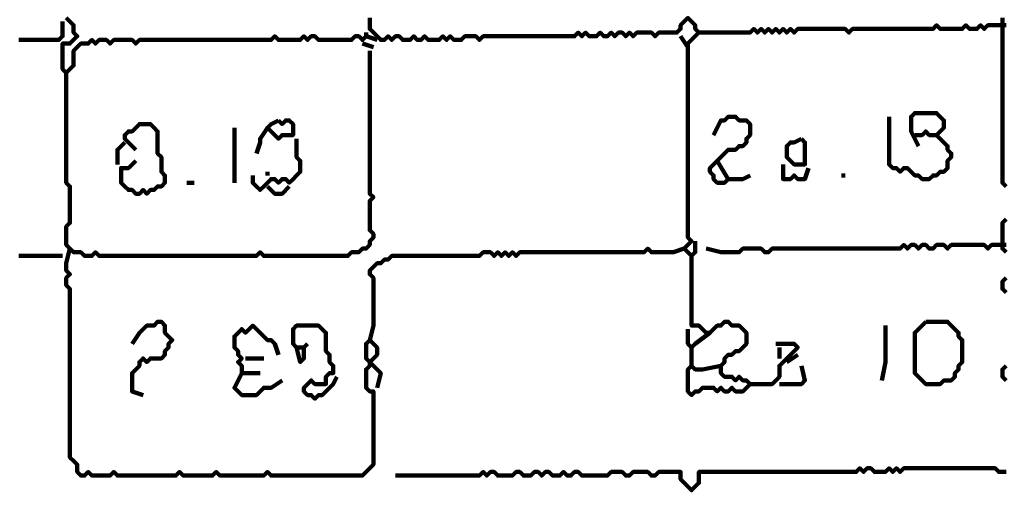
# Model space of a CAD drawing. Header units: metres. Extents: x 2413 to 4131, y 3282 to 4239.
# Tile 49 of 57: x 2942.65 to 2945.14, y 4229.53 to 4230.72. Entities that reach past the tile are written whole.
import ezdxf

# ---------------------------------------------------------------- set-up
doc = ezdxf.new("R2010")
doc.units = ezdxf.units.M
doc.layers.add('P', color=250, linetype='Continuous', lineweight=100)

msp = doc.modelspace()

# ---------------------------------------------------------------- linework, layer by layer
at = {"layer": 'P', "color": 0, "linetype": 'Continuous'}
for points in [[(2942.7588, 4230.7156), (2942.7588, 4230.6787), (2942.7496, 4230.6694), (2942.7404, 4230.6694), (2942.7311, 4230.6694), (2942.7219, 4230.6694), (2942.7127, 4230.6694), (2942.7035, 4230.6694), (2942.6942, 4230.6694), (2942.685, 4230.6694), (2942.6758, 4230.6694), (2942.6665, 4230.6694), (2942.6573, 4230.6694), (2942.6481, 4230.6694)], [(2942.7681, 4230.7248), (2942.7773, 4230.7156), (2942.7865, 4230.7064), (2942.7865, 4230.6971), (2942.7865, 4230.6879), (2942.7958, 4230.6787), (2942.7865, 4230.6694), (2942.7773, 4230.6602), (2942.7681, 4230.6602), (2942.7588, 4230.6602), (2942.7588, 4230.651), (2942.7588, 4230.6417), (2942.7588, 4230.6325), (2942.7588, 4230.6233), (2942.7588, 4230.6141), (2942.7588, 4230.6048), (2942.7588, 4230.5956), (2942.7681, 4230.5864), (2942.7773, 4230.5956), (2942.7865, 4230.6048), (2942.7865, 4230.6141), (2942.7865, 4230.6233), (2942.7865, 4230.6325), (2942.7865, 4230.6417), (2942.7958, 4230.651), (2942.805, 4230.6602), (2942.8142, 4230.6602), (2942.8235, 4230.6602), (2942.8327, 4230.6694), (2942.8419, 4230.6602), (2942.8511, 4230.6694), (2942.8604, 4230.6694), (2942.8696, 4230.6694), (2942.8788, 4230.6602), (2942.8881, 4230.6694), (2942.8973, 4230.6694), (2942.9065, 4230.6694), (2942.9158, 4230.6694), (2942.925, 4230.6694), (2942.9342, 4230.6694), (2942.9435, 4230.6602), (2942.9527, 4230.6694), (2942.9619, 4230.6694), (2942.9711, 4230.6694), (2942.9804, 4230.6694), (2942.9896, 4230.6694), (2942.9988, 4230.6694), (2943.0081, 4230.6694), (2943.0173, 4230.6694), (2943.0265, 4230.6694), (2943.0358, 4230.6694), (2943.045, 4230.6694), (2943.0542, 4230.6694), (2943.0635, 4230.6694), (2943.0727, 4230.6694), (2943.0819, 4230.6694), (2943.0911, 4230.6694), (2943.1004, 4230.6694), (2943.1096, 4230.6694), (2943.1188, 4230.6694), (2943.1281, 4230.6694), (2943.1373, 4230.6694), (2943.1465, 4230.6694), (2943.1558, 4230.6694), (2943.165, 4230.6694), (2943.1742, 4230.6694), (2943.1835, 4230.6694), (2943.1927, 4230.6694), (2943.2019, 4230.6694), (2943.2111, 4230.6694), (2943.2204, 4230.6694), (2943.2296, 4230.6694), (2943.2388, 4230.6694), (2943.2481, 4230.6694), (2943.2573, 4230.6694), (2943.2665, 4230.6694), (2943.2758, 4230.6694), (2943.285, 4230.6694), (2943.2942, 4230.6787), (2943.3035, 4230.6694), (2943.3127, 4230.6694), (2943.3219, 4230.6694), (2943.3311, 4230.6694), (2943.3404, 4230.6694), (2943.3496, 4230.6694), (2943.3588, 4230.6694), (2943.3681, 4230.6787), (2943.3773, 4230.6694), (2943.3865, 4230.6787), (2943.3958, 4230.6787), (2943.405, 4230.6694), (2943.4142, 4230.6694), (2943.4235, 4230.6694), (2943.4327, 4230.6694), (2943.4419, 4230.6694), (2943.4511, 4230.6694), (2943.4604, 4230.6694), (2943.4696, 4230.6694), (2943.4788, 4230.6694), (2943.4881, 4230.6694), (2943.4973, 4230.6787), (2943.5065, 4230.6787), (2943.5158, 4230.6694), (2943.525, 4230.6787), (2943.5527, 4230.6694)], [(2943.5342, 4230.7248), (2943.5342, 4230.7156), (2943.5342, 4230.7064), (2943.5342, 4230.6971), (2943.5435, 4230.6879), (2943.5527, 4230.6787), (2943.5619, 4230.6694), (2943.5711, 4230.6694), (2943.5804, 4230.6787), (2943.5896, 4230.6694), (2943.5988, 4230.6787), (2943.6081, 4230.6787), (2943.6173, 4230.6694), (2943.6265, 4230.6694), (2943.6358, 4230.6694), (2943.645, 4230.6787), (2943.6542, 4230.6694), (2943.6635, 4230.6694), (2943.6727, 4230.6787), (2943.6819, 4230.6694), (2943.6911, 4230.6694), (2943.7004, 4230.6694), (2943.7096, 4230.6694), (2943.7188, 4230.6787), (2943.7281, 4230.6694), (2943.7373, 4230.6787), (2943.7465, 4230.6694), (2943.7558, 4230.6694), (2943.765, 4230.6694), (2943.7742, 4230.6787), (2943.7835, 4230.6787), (2943.7927, 4230.6787), (2943.8019, 4230.6787), (2943.8111, 4230.6694), (2943.8204, 4230.6787), (2943.8296, 4230.6787), (2943.8388, 4230.6787), (2943.8481, 4230.6787), (2943.8573, 4230.6787), (2943.8665, 4230.6787), (2943.8758, 4230.6787), (2943.885, 4230.6787), (2943.8942, 4230.6787), (2943.9035, 4230.6787), (2943.9127, 4230.6787), (2943.9219, 4230.6787), (2943.9311, 4230.6787), (2943.9404, 4230.6787), (2943.9496, 4230.6787), (2943.9588, 4230.6787), (2943.9681, 4230.6787), (2943.9773, 4230.6787), (2943.9865, 4230.6787), (2943.9958, 4230.6787), (2944.005, 4230.6787), (2944.0142, 4230.6787), (2944.0235, 4230.6787), (2944.0327, 4230.6787), (2944.0419, 4230.6787), (2944.0511, 4230.6787), (2944.0604, 4230.6879), (2944.0696, 4230.6787), (2944.0788, 4230.6879), (2944.0881, 4230.6787), (2944.0973, 4230.6787), (2944.1065, 4230.6787), (2944.1158, 4230.6879), (2944.125, 4230.6787), (2944.1342, 4230.6787), (2944.1435, 4230.6879), (2944.1527, 4230.6787), (2944.1619, 4230.6879), (2944.1711, 4230.6879), (2944.1804, 4230.6787), (2944.1896, 4230.6879), (2944.1988, 4230.6787), (2944.2081, 4230.6879), (2944.2173, 4230.6879), (2944.2265, 4230.6879), (2944.2358, 4230.6879), (2944.245, 4230.6879), (2944.2542, 4230.6787), (2944.2635, 4230.6879), (2944.2727, 4230.6879), (2944.2819, 4230.6879), (2944.2911, 4230.6879), (2944.3004, 4230.6879), (2944.3096, 4230.6879), (2944.3188, 4230.6971), (2944.3188, 4230.7064), (2944.3281, 4230.7156), (2944.3373, 4230.7248), (2944.3465, 4230.7156), (2944.3558, 4230.7064), (2944.3558, 4230.6971), (2944.365, 4230.6879), (2944.3558, 4230.6787), (2944.3465, 4230.6694), (2944.3373, 4230.6602), (2944.3373, 4230.651), (2944.3373, 4230.6417), (2944.3373, 4230.6325), (2944.3373, 4230.6233), (2944.3373, 4230.6141), (2944.3373, 4230.6048), (2944.3373, 4230.5956), (2944.3373, 4230.5864), (2944.3373, 4230.5771), (2944.3373, 4230.5679), (2944.3373, 4230.5587), (2944.3373, 4230.5494), (2944.3373, 4230.5402), (2944.3373, 4230.531), (2944.3373, 4230.5217), (2944.3373, 4230.5125), (2944.3373, 4230.5033), (2944.3373, 4230.4941), (2944.3373, 4230.4848), (2944.3373, 4230.4756), (2944.3373, 4230.4664), (2944.3373, 4230.4571), (2944.3373, 4230.4479), (2944.3373, 4230.4387), (2944.3373, 4230.4294), (2944.3373, 4230.4202), (2944.3373, 4230.411), (2944.3373, 4230.4017), (2944.3373, 4230.3925), (2944.3373, 4230.3833), (2944.3373, 4230.3741), (2944.3373, 4230.3648), (2944.3373, 4230.3556), (2944.3373, 4230.3464), (2944.3373, 4230.3371), (2944.3373, 4230.3279), (2944.3373, 4230.3187), (2944.3373, 4230.3094), (2944.3373, 4230.3002), (2944.3373, 4230.291), (2944.3373, 4230.2817), (2944.3373, 4230.2725), (2944.3373, 4230.2633), (2944.3373, 4230.2541), (2944.3373, 4230.2448), (2944.3373, 4230.2356), (2944.3373, 4230.2264), (2944.3373, 4230.2171), (2944.3373, 4230.2079), (2944.3373, 4230.1987), (2944.3373, 4230.1894), (2944.3373, 4230.1802), (2944.3373, 4230.171), (2944.3465, 4230.1617), (2944.3373, 4230.1525), (2944.3281, 4230.1433), (2944.3373, 4230.1341), (2944.3465, 4230.1248), (2944.3558, 4230.1341), (2944.3558, 4230.1617)], [(2944.365, 4230.6879), (2944.4019, 4230.6879), (2944.4111, 4230.6879), (2944.4204, 4230.6879), (2944.4296, 4230.6879), (2944.4388, 4230.6879), (2944.4481, 4230.6879), (2944.4573, 4230.6879), (2944.4665, 4230.6879), (2944.4758, 4230.6879), (2944.485, 4230.6879), (2944.4942, 4230.6879), (2944.5035, 4230.6971), (2944.5127, 4230.6879), (2944.5219, 4230.6971), (2944.5311, 4230.6879), (2944.5404, 4230.6971), (2944.5496, 4230.6879), (2944.5588, 4230.6971), (2944.5681, 4230.6879), (2944.5773, 4230.6971), (2944.5865, 4230.6879), (2944.5958, 4230.6971), (2944.605, 4230.6879), (2944.6142, 4230.6971), (2944.6235, 4230.6971), (2944.6327, 4230.6971), (2944.6419, 4230.6971), (2944.6511, 4230.6971), (2944.6604, 4230.6971), (2944.6696, 4230.6971), (2944.6788, 4230.6971), (2944.6881, 4230.6971), (2944.6973, 4230.6971), (2944.7065, 4230.6971), (2944.7158, 4230.6971), (2944.725, 4230.6971), (2944.7342, 4230.6971), (2944.7435, 4230.6879), (2944.7527, 4230.6971), (2944.7619, 4230.6971), (2944.7711, 4230.6971), (2944.7804, 4230.6971), (2944.7896, 4230.6971), (2944.7988, 4230.6971), (2944.8081, 4230.6971), (2944.8173, 4230.6971), (2944.8265, 4230.6971), (2944.8358, 4230.6971), (2944.845, 4230.6971), (2944.8542, 4230.6971), (2944.8635, 4230.6971), (2944.8727, 4230.6971), (2944.8819, 4230.6971), (2944.8911, 4230.6971), (2944.9004, 4230.6971), (2944.9096, 4230.6971), (2944.9188, 4230.6971), (2944.9281, 4230.6971), (2944.9373, 4230.6971), (2944.9465, 4230.6971), (2944.9558, 4230.6971), (2944.965, 4230.7064), (2944.9742, 4230.6971), (2944.9835, 4230.6971), (2944.9927, 4230.6971), (2945.0019, 4230.6971), (2945.0111, 4230.6971), (2945.0204, 4230.6971), (2945.0296, 4230.6971), (2945.0388, 4230.7064), (2945.0481, 4230.6971), (2945.0573, 4230.6971), (2945.0665, 4230.6971), (2945.0758, 4230.7064), (2945.085, 4230.6971), (2945.0942, 4230.7064), (2945.1035, 4230.7064), (2945.1127, 4230.7064), (2945.1219, 4230.7064), (2945.1311, 4230.7064), (2945.1404, 4230.7064)], [(2945.1404, 4230.3002), (2945.1311, 4230.3094), (2945.1311, 4230.3187), (2945.1311, 4230.3279), (2945.1311, 4230.3371), (2945.1311, 4230.3464), (2945.1311, 4230.3556), (2945.1311, 4230.3648), (2945.1311, 4230.3741), (2945.1311, 4230.3833), (2945.1311, 4230.3925), (2945.1311, 4230.4017), (2945.1311, 4230.411), (2945.1311, 4230.4202), (2945.1311, 4230.4294), (2945.1311, 4230.4387), (2945.1311, 4230.4479), (2945.1311, 4230.4571), (2945.1311, 4230.4664), (2945.1311, 4230.4756), (2945.1311, 4230.4848), (2945.1311, 4230.4941), (2945.1311, 4230.5033), (2945.1311, 4230.5125), (2945.1311, 4230.5217), (2945.1311, 4230.531), (2945.1311, 4230.5402), (2945.1311, 4230.5494), (2945.1311, 4230.5587), (2945.1311, 4230.5679), (2945.1311, 4230.5771), (2945.1311, 4230.5864), (2945.1311, 4230.5956), (2945.1311, 4230.6048), (2945.1311, 4230.6141), (2945.1311, 4230.6233), (2945.1311, 4230.6325), (2945.1311, 4230.6417), (2945.1311, 4230.651), (2945.1311, 4230.6602), (2945.1311, 4230.6694), (2945.1311, 4230.6787), (2945.1311, 4230.6879), (2945.1311, 4230.6971), (2945.1311, 4230.7064), (2945.1311, 4230.7156), (2945.1311, 4230.7248)], [(2943.525, 4230.6879), (2943.525, 4230.6787)], [(2943.5158, 4230.6602), (2943.5435, 4230.651)], [(2944.3188, 4230.6787), (2944.3373, 4230.651)], [(2943.5342, 4230.6417), (2943.5342, 4230.6048), (2943.5342, 4230.5956), (2943.5342, 4230.5864), (2943.5342, 4230.5771), (2943.5342, 4230.5679), (2943.5342, 4230.5587), (2943.5342, 4230.5494), (2943.5342, 4230.5402), (2943.5342, 4230.531), (2943.5342, 4230.5217), (2943.5342, 4230.5125), (2943.5342, 4230.5033), (2943.5342, 4230.4941), (2943.5342, 4230.4848), (2943.5342, 4230.4756), (2943.5342, 4230.4664), (2943.5342, 4230.4571), (2943.5342, 4230.4479), (2943.5342, 4230.4387), (2943.5342, 4230.4294), (2943.5342, 4230.4202), (2943.5342, 4230.411), (2943.5342, 4230.4017), (2943.5342, 4230.3925), (2943.5342, 4230.3833), (2943.5342, 4230.3741), (2943.5342, 4230.3648), (2943.5342, 4230.3556), (2943.5342, 4230.3464), (2943.5342, 4230.3371), (2943.5342, 4230.3279), (2943.5342, 4230.3187), (2943.5342, 4230.3094), (2943.5342, 4230.3002), (2943.5342, 4230.291), (2943.5342, 4230.2817), (2943.5435, 4230.2725), (2943.5342, 4230.2633), (2943.5342, 4230.2541), (2943.5342, 4230.2448), (2943.5342, 4230.2356), (2943.5342, 4230.2264), (2943.5342, 4230.2171), (2943.5342, 4230.2079), (2943.5342, 4230.1987), (2943.5342, 4230.1894), (2943.5435, 4230.1802), (2943.5435, 4230.171), (2943.5342, 4230.1617), (2943.5342, 4230.1525), (2943.525, 4230.1433), (2943.5158, 4230.1433), (2943.5065, 4230.1341), (2943.4973, 4230.1341), (2943.4881, 4230.1341), (2943.4788, 4230.1248), (2943.4696, 4230.1248), (2943.4604, 4230.1248), (2943.4511, 4230.1248), (2943.4419, 4230.1248), (2943.4327, 4230.1248), (2943.4235, 4230.1248), (2943.4142, 4230.1248), (2943.405, 4230.1248), (2943.3958, 4230.1248), (2943.3865, 4230.1248), (2943.3773, 4230.1248), (2943.3681, 4230.1248), (2943.3588, 4230.1248), (2943.3496, 4230.1248), (2943.3404, 4230.1248), (2943.3311, 4230.1248), (2943.3219, 4230.1248), (2943.3127, 4230.1248), (2943.3035, 4230.1248), (2943.2942, 4230.1248), (2943.285, 4230.1248), (2943.2758, 4230.1248), (2943.2665, 4230.1248), (2943.2573, 4230.1341), (2943.2481, 4230.1248), (2943.2388, 4230.1248), (2943.2296, 4230.1248), (2943.2204, 4230.1248), (2943.2111, 4230.1248), (2943.2019, 4230.1248), (2943.1927, 4230.1248), (2943.1835, 4230.1248), (2943.1742, 4230.1248), (2943.165, 4230.1248), (2943.1558, 4230.1248), (2943.1465, 4230.1248), (2943.1373, 4230.1248), (2943.1281, 4230.1248), (2943.1188, 4230.1248), (2943.1096, 4230.1248), (2943.1004, 4230.1248), (2943.0911, 4230.1248), (2943.0819, 4230.1248), (2943.0727, 4230.1248), (2943.0635, 4230.1248), (2943.0542, 4230.1248), (2943.045, 4230.1248), (2943.0358, 4230.1248), (2943.0265, 4230.1248), (2943.0173, 4230.1248), (2943.0081, 4230.1248), (2942.9988, 4230.1248), (2942.9896, 4230.1248), (2942.9804, 4230.1248), (2942.9711, 4230.1248), (2942.9619, 4230.1248), (2942.9527, 4230.1248), (2942.9435, 4230.1248), (2942.9342, 4230.1248), (2942.925, 4230.1248), (2942.9158, 4230.1248), (2942.9065, 4230.1248), (2942.8973, 4230.1248), (2942.8881, 4230.1248), (2942.8788, 4230.1248), (2942.8696, 4230.1248), (2942.8604, 4230.1248), (2942.8511, 4230.1248), (2942.8419, 4230.1341), (2942.8327, 4230.1248), (2942.8235, 4230.1248), (2942.8142, 4230.1248), (2942.805, 4230.1341), (2942.7958, 4230.1341), (2942.7865, 4230.1341), (2942.7773, 4230.1433), (2942.7681, 4230.1525), (2942.7681, 4230.1617), (2942.7681, 4230.171), (2942.7681, 4230.1802), (2942.7681, 4230.1894), (2942.7681, 4230.1987), (2942.7773, 4230.2079), (2942.7773, 4230.2171), (2942.7773, 4230.2264), (2942.7773, 4230.2356), (2942.7773, 4230.2448), (2942.7773, 4230.2541), (2942.7773, 4230.2633), (2942.7773, 4230.2725), (2942.7773, 4230.2817), (2942.7773, 4230.291), (2942.7773, 4230.3002), (2942.7681, 4230.3094), (2942.7681, 4230.3187), (2942.7681, 4230.3279), (2942.7681, 4230.3371), (2942.7681, 4230.3464), (2942.7681, 4230.3556), (2942.7681, 4230.3648), (2942.7681, 4230.3741), (2942.7681, 4230.3833), (2942.7681, 4230.3925), (2942.7681, 4230.4017), (2942.7681, 4230.411), (2942.7681, 4230.4202), (2942.7681, 4230.4294), (2942.7681, 4230.4387), (2942.7681, 4230.4479), (2942.7681, 4230.4571), (2942.7681, 4230.4664), (2942.7681, 4230.4756), (2942.7681, 4230.4848), (2942.7681, 4230.4941), (2942.7681, 4230.5033), (2942.7681, 4230.5125), (2942.7681, 4230.5217), (2942.7681, 4230.531), (2942.7681, 4230.5402), (2942.7681, 4230.5864)], [(2944.9188, 4230.4017), (2944.9004, 4230.4387), (2944.9004, 4230.4479), (2944.9004, 4230.4571), (2944.9004, 4230.4664), (2944.9004, 4230.4756), (2944.9096, 4230.4848), (2944.9188, 4230.4848), (2944.9281, 4230.4848), (2944.9373, 4230.4848), (2944.9465, 4230.4848), (2944.9558, 4230.4848), (2944.965, 4230.4848), (2944.9742, 4230.4756), (2944.9835, 4230.4664), (2944.9835, 4230.4571), (2944.9835, 4230.4479), (2944.9742, 4230.4387), (2944.965, 4230.4294), (2944.9742, 4230.4202), (2944.9835, 4230.411), (2944.9927, 4230.4017), (2944.9927, 4230.3925), (2945.0019, 4230.3833), (2945.0019, 4230.3741), (2944.9927, 4230.3648), (2944.9927, 4230.3556), (2944.9927, 4230.3464), (2944.9835, 4230.3371), (2944.9742, 4230.3371), (2944.965, 4230.3279), (2944.9558, 4230.3279), (2944.9465, 4230.3187), (2944.9373, 4230.3187), (2944.9281, 4230.3187), (2944.9188, 4230.3279), (2944.9096, 4230.3279), (2944.9004, 4230.3371), (2944.8911, 4230.3464), (2944.8819, 4230.3464), (2944.8727, 4230.3371), (2944.8635, 4230.3464), (2944.8542, 4230.3464), (2944.845, 4230.3556), (2944.845, 4230.3648), (2944.845, 4230.3741), (2944.845, 4230.3833), (2944.845, 4230.3925), (2944.845, 4230.4017), (2944.845, 4230.411), (2944.845, 4230.4202), (2944.845, 4230.4294), (2944.845, 4230.4756)], [(2942.9435, 4230.3925), (2942.9158, 4230.4202), (2942.9158, 4230.4294), (2942.925, 4230.4387), (2942.9342, 4230.4387), (2942.9435, 4230.4479), (2942.9527, 4230.4571), (2942.9619, 4230.4571), (2942.9711, 4230.4571), (2942.9804, 4230.4571), (2942.9896, 4230.4479), (2942.9988, 4230.4387), (2942.9988, 4230.4294), (2942.9988, 4230.4202), (2942.9988, 4230.411), (2942.9988, 4230.4017), (2942.9988, 4230.3925), (2942.9988, 4230.3833), (2943.0081, 4230.3741), (2943.0081, 4230.3648), (2943.0081, 4230.3556), (2943.0081, 4230.3464), (2943.0081, 4230.3371), (2943.0173, 4230.3279), (2943.0173, 4230.3187), (2943.0173, 4230.3094), (2943.0081, 4230.3002), (2942.9988, 4230.3002), (2942.9896, 4230.291), (2942.9804, 4230.291), (2942.9711, 4230.2817), (2942.9619, 4230.291), (2942.9527, 4230.2817), (2942.9435, 4230.2817), (2942.9342, 4230.291), (2942.925, 4230.291), (2942.9158, 4230.3002), (2942.9065, 4230.3094), (2942.9065, 4230.3187), (2942.9065, 4230.3279), (2942.9065, 4230.3371), (2942.9065, 4230.3464), (2942.9158, 4230.3464), (2942.925, 4230.3464), (2942.9435, 4230.3648)], [(2943.3035, 4230.4664), (2943.3127, 4230.4571), (2943.3219, 4230.4664), (2943.3311, 4230.4664), (2943.3404, 4230.4571), (2943.3404, 4230.4479), (2943.3404, 4230.4387), (2943.3404, 4230.4294), (2943.3311, 4230.4294), (2943.3219, 4230.4294), (2943.3127, 4230.4294), (2943.3035, 4230.4202), (2943.2942, 4230.4294), (2943.285, 4230.4387), (2943.2758, 4230.4479), (2943.285, 4230.4571), (2943.3035, 4230.4664)], [(2944.4019, 4230.4294), (2944.4204, 4230.4664), (2944.4296, 4230.4664), (2944.4388, 4230.4756), (2944.4481, 4230.4756), (2944.4573, 4230.4756), (2944.4665, 4230.4664), (2944.4758, 4230.4664), (2944.485, 4230.4664), (2944.4942, 4230.4571), (2944.4942, 4230.4479), (2944.4942, 4230.4387), (2944.4942, 4230.4294), (2944.485, 4230.4202), (2944.485, 4230.411), (2944.4758, 4230.4017), (2944.4665, 4230.4017), (2944.4573, 4230.3925), (2944.4481, 4230.3925), (2944.4388, 4230.3925), (2944.4296, 4230.3833), (2944.4204, 4230.3741), (2944.4111, 4230.3648), (2944.4019, 4230.3556), (2944.3927, 4230.3464), (2944.3927, 4230.3371), (2944.4019, 4230.3279), (2944.4019, 4230.3187), (2944.4111, 4230.3094), (2944.4204, 4230.3094), (2944.4296, 4230.3094), (2944.4388, 4230.3187), (2944.4111, 4230.3648)], [(2943.1927, 4230.4479), (2943.1927, 4230.411), (2943.1927, 4230.4017), (2943.1927, 4230.3925), (2943.1927, 4230.3833), (2943.1927, 4230.3741), (2943.1927, 4230.3648), (2943.1927, 4230.3556), (2943.1927, 4230.3094)], [(2943.2481, 4230.3833), (2943.2573, 4230.411), (2943.2573, 4230.4202), (2943.2758, 4230.4479)], [(2944.9096, 4230.4294), (2944.9281, 4230.4294), (2944.9373, 4230.4387), (2944.9465, 4230.4294), (2944.965, 4230.4294)], [(2942.9158, 4230.411), (2942.8973, 4230.3925), (2942.8973, 4230.3833), (2942.8973, 4230.3741), (2942.8973, 4230.3556)], [(2943.3496, 4230.4202), (2943.3496, 4230.3833), (2943.3496, 4230.3741), (2943.3588, 4230.3648), (2943.3588, 4230.3556), (2943.3588, 4230.3464), (2943.3588, 4230.3371), (2943.3496, 4230.3279), (2943.3404, 4230.3187), (2943.3311, 4230.3094), (2943.3219, 4230.3187), (2943.3127, 4230.3187), (2943.3035, 4230.3094), (2943.2942, 4230.3187), (2943.285, 4230.3187), (2943.2758, 4230.3094), (2943.2665, 4230.3002), (2943.2573, 4230.291), (2943.2481, 4230.3002), (2943.2388, 4230.3094), (2943.2388, 4230.3279)], [(2944.6235, 4230.4202), (2944.6327, 4230.411), (2944.6327, 4230.4017), (2944.6327, 4230.3925), (2944.6327, 4230.3833), (2944.6327, 4230.3741), (2944.6327, 4230.3648), (2944.6327, 4230.3556), (2944.6235, 4230.3556), (2944.6142, 4230.3556), (2944.605, 4230.3556), (2944.5958, 4230.3648), (2944.5865, 4230.3741), (2944.5865, 4230.3833), (2944.5865, 4230.3925), (2944.5865, 4230.4017), (2944.5958, 4230.411), (2944.605, 4230.411), (2944.6235, 4230.4202)], [(2943.2758, 4230.3371), (2943.2758, 4230.3279)], [(2944.5773, 4230.3556), (2944.5773, 4230.3187), (2944.5865, 4230.3187), (2944.5958, 4230.3187), (2944.605, 4230.3279), (2944.6142, 4230.3187), (2944.6235, 4230.3187), (2944.6327, 4230.3187), (2944.6419, 4230.3464)], [(2943.0727, 4230.3094), (2943.0911, 4230.3094)], [(2944.4942, 4230.3279), (2944.4758, 4230.3187), (2944.4665, 4230.3187), (2944.4573, 4230.3187), (2944.4388, 4230.3187)], [(2944.725, 4230.3279), (2944.7342, 4230.3279)], [(2943.2758, 4230.3002), (2943.2942, 4230.2817), (2943.3035, 4230.2817), (2943.3127, 4230.2817), (2943.3311, 4230.3002)], [(2945.1404, 4230.1341), (2945.1311, 4230.1433), (2945.1311, 4230.1525), (2945.1311, 4230.1617), (2945.1311, 4230.171), (2945.1311, 4230.1802), (2945.1311, 4230.1894), (2945.1311, 4230.1987), (2945.1311, 4230.2079), (2945.1404, 4230.2171)], [(2942.7773, 4230.1433), (2942.7681, 4230.1064), (2942.7681, 4230.0971), (2942.7681, 4230.0879), (2942.7773, 4230.0787), (2942.7681, 4230.0694), (2942.7681, 4230.0602), (2942.7681, 4230.051), (2942.7773, 4230.0417), (2942.7773, 4230.0325), (2942.7773, 4230.0233), (2942.7773, 4230.0141), (2942.7773, 4230.0048), (2942.7773, 4229.9956), (2942.7773, 4229.9864), (2942.7773, 4229.9771), (2942.7773, 4229.9679), (2942.7773, 4229.9587), (2942.7773, 4229.9494), (2942.7773, 4229.9402), (2942.7773, 4229.931), (2942.7773, 4229.9217), (2942.7773, 4229.9125), (2942.7773, 4229.9033), (2942.7773, 4229.8941), (2942.7773, 4229.8848), (2942.7773, 4229.8756), (2942.7773, 4229.8664), (2942.7773, 4229.8571), (2942.7773, 4229.8479), (2942.7773, 4229.8387), (2942.7773, 4229.8294), (2942.7773, 4229.8202), (2942.7773, 4229.811), (2942.7773, 4229.8017), (2942.7773, 4229.7925), (2942.7773, 4229.7833), (2942.7773, 4229.7741), (2942.7773, 4229.7648), (2942.7773, 4229.7556), (2942.7773, 4229.7464), (2942.7773, 4229.7371), (2942.7773, 4229.7279), (2942.7773, 4229.7187), (2942.7773, 4229.7094), (2942.7773, 4229.7002), (2942.7773, 4229.691), (2942.7773, 4229.6817), (2942.7773, 4229.6725), (2942.7773, 4229.6633), (2942.7773, 4229.6541), (2942.7773, 4229.6448), (2942.7773, 4229.6356), (2942.7773, 4229.6264), (2942.7773, 4229.6171), (2942.7865, 4229.6079), (2942.7958, 4229.5987), (2942.7958, 4229.5894), (2942.7958, 4229.5802), (2942.805, 4229.571), (2942.8142, 4229.571), (2942.8235, 4229.5802), (2942.8327, 4229.571), (2942.8419, 4229.571), (2942.8511, 4229.571), (2942.8604, 4229.571), (2942.8696, 4229.571), (2942.8788, 4229.571), (2942.8881, 4229.5802), (2942.8973, 4229.571), (2942.9065, 4229.571), (2942.9158, 4229.571), (2942.925, 4229.571), (2942.9342, 4229.571), (2942.9435, 4229.571), (2942.9527, 4229.571), (2942.9619, 4229.571), (2942.9711, 4229.571), (2942.9804, 4229.571), (2942.9896, 4229.571), (2942.9988, 4229.571), (2943.0081, 4229.571), (2943.0173, 4229.571), (2943.0265, 4229.571), (2943.0358, 4229.571), (2943.045, 4229.571), (2943.0542, 4229.5802), (2943.0635, 4229.571), (2943.0727, 4229.571), (2943.0819, 4229.571), (2943.0911, 4229.571), (2943.1004, 4229.571), (2943.1096, 4229.571), (2943.1188, 4229.571), (2943.1281, 4229.571), (2943.1373, 4229.571), (2943.1465, 4229.5802), (2943.1558, 4229.571), (2943.165, 4229.571), (2943.1742, 4229.571), (2943.1835, 4229.571), (2943.1927, 4229.571), (2943.2019, 4229.571), (2943.2111, 4229.571), (2943.2204, 4229.571), (2943.2296, 4229.571), (2943.2388, 4229.571), (2943.2481, 4229.571), (2943.2573, 4229.571), (2943.2665, 4229.571), (2943.2758, 4229.5802), (2943.285, 4229.571), (2943.2942, 4229.571), (2943.3035, 4229.571), (2943.3127, 4229.571), (2943.3219, 4229.571), (2943.3311, 4229.571), (2943.3404, 4229.571), (2943.3496, 4229.571), (2943.3588, 4229.571), (2943.3681, 4229.571), (2943.3773, 4229.571), (2943.3865, 4229.571), (2943.3958, 4229.571), (2943.405, 4229.571), (2943.4142, 4229.571), (2943.4235, 4229.571), (2943.4327, 4229.571), (2943.4419, 4229.571), (2943.4511, 4229.571), (2943.4604, 4229.571), (2943.4696, 4229.571), (2943.4788, 4229.571), (2943.4881, 4229.571), (2943.4973, 4229.571), (2943.5065, 4229.571), (2943.5158, 4229.571), (2943.525, 4229.5802), (2943.5342, 4229.5894), (2943.5435, 4229.5987), (2943.5435, 4229.6079), (2943.5435, 4229.6171), (2943.5435, 4229.6264), (2943.5435, 4229.6356), (2943.5435, 4229.6448), (2943.5435, 4229.6541), (2943.5435, 4229.6633), (2943.5435, 4229.6725), (2943.5435, 4229.6817), (2943.5435, 4229.691), (2943.5435, 4229.7002), (2943.5435, 4229.7094), (2943.5435, 4229.7187), (2943.5435, 4229.7279), (2943.5435, 4229.7371), (2943.5435, 4229.7464), (2943.5435, 4229.7556), (2943.5435, 4229.7648), (2943.5435, 4229.7741), (2943.5435, 4229.7833), (2943.5342, 4229.7833), (2943.525, 4229.7925), (2943.525, 4229.8017), (2943.525, 4229.811), (2943.525, 4229.8202), (2943.525, 4229.8294), (2943.525, 4229.8387), (2943.5342, 4229.8479), (2943.5342, 4229.8571), (2943.525, 4229.8664), (2943.525, 4229.8756), (2943.525, 4229.8848), (2943.525, 4229.8941), (2943.525, 4229.9033), (2943.5342, 4229.9125), (2943.5435, 4229.9033), (2943.5527, 4229.8941), (2943.5527, 4229.8848), (2943.5527, 4229.8756), (2943.5435, 4229.8664), (2943.5342, 4229.8571), (2943.5435, 4229.8479), (2943.5527, 4229.8387), (2943.5619, 4229.8294), (2943.5527, 4229.7925)], [(2943.5342, 4229.9125), (2943.5435, 4229.9494), (2943.5435, 4229.9587), (2943.5435, 4229.9679), (2943.5435, 4229.9771), (2943.5435, 4229.9864), (2943.5435, 4229.9956), (2943.5435, 4230.0048), (2943.5435, 4230.0141), (2943.5435, 4230.0233), (2943.5435, 4230.0325), (2943.5435, 4230.0417), (2943.5435, 4230.051), (2943.5435, 4230.0602), (2943.5435, 4230.0694), (2943.5342, 4230.0787), (2943.5342, 4230.0879), (2943.5435, 4230.0971), (2943.5527, 4230.1064), (2943.5619, 4230.1064), (2943.5711, 4230.1156), (2943.5804, 4230.1156), (2943.5896, 4230.1248), (2943.5988, 4230.1248), (2943.6081, 4230.1248), (2943.6173, 4230.1248), (2943.6265, 4230.1248), (2943.6358, 4230.1248), (2943.645, 4230.1248), (2943.6542, 4230.1248), (2943.6635, 4230.1248), (2943.6727, 4230.1248), (2943.6819, 4230.1248), (2943.6911, 4230.1248), (2943.7004, 4230.1248), (2943.7096, 4230.1248), (2943.7188, 4230.1248), (2943.7281, 4230.1248), (2943.7373, 4230.1248), (2943.7465, 4230.1248), (2943.7558, 4230.1248), (2943.765, 4230.1248), (2943.7742, 4230.1248), (2943.7835, 4230.1248), (2943.7927, 4230.1248), (2943.8019, 4230.1248), (2943.8111, 4230.1248), (2943.8204, 4230.1341), (2943.8296, 4230.1341), (2943.8388, 4230.1341), (2943.8481, 4230.1248), (2943.8573, 4230.1341), (2943.8665, 4230.1248), (2943.8758, 4230.1341), (2943.885, 4230.1248), (2943.8942, 4230.1341), (2943.9035, 4230.1248), (2943.9127, 4230.1341), (2943.9219, 4230.1341), (2943.9311, 4230.1341), (2943.9404, 4230.1341), (2943.9496, 4230.1341), (2943.9588, 4230.1341), (2943.9681, 4230.1341), (2943.9773, 4230.1341), (2943.9865, 4230.1341), (2943.9958, 4230.1341), (2944.005, 4230.1341), (2944.0142, 4230.1341), (2944.0235, 4230.1341), (2944.0327, 4230.1341), (2944.0419, 4230.1341), (2944.0511, 4230.1341), (2944.0604, 4230.1341), (2944.0696, 4230.1341), (2944.0788, 4230.1341), (2944.0881, 4230.1341), (2944.0973, 4230.1341), (2944.1065, 4230.1341), (2944.1158, 4230.1341), (2944.125, 4230.1341), (2944.1342, 4230.1341), (2944.1435, 4230.1341), (2944.1527, 4230.1341), (2944.1619, 4230.1341), (2944.1711, 4230.1341), (2944.1804, 4230.1341), (2944.1896, 4230.1341), (2944.1988, 4230.1341), (2944.2081, 4230.1341), (2944.2173, 4230.1341), (2944.2265, 4230.1341), (2944.2358, 4230.1433), (2944.245, 4230.1341), (2944.2542, 4230.1341), (2944.2635, 4230.1341), (2944.2727, 4230.1341), (2944.2819, 4230.1341), (2944.2911, 4230.1341), (2944.3004, 4230.1341), (2944.3281, 4230.1433)], [(2944.3835, 4230.1433), (2944.4204, 4230.1341), (2944.4296, 4230.1341), (2944.4388, 4230.1341), (2944.4481, 4230.1341), (2944.4573, 4230.1341), (2944.4665, 4230.1341), (2944.4758, 4230.1433), (2944.485, 4230.1433), (2944.4942, 4230.1433), (2944.5035, 4230.1433), (2944.5127, 4230.1433), (2944.5219, 4230.1433), (2944.5311, 4230.1341), (2944.5404, 4230.1341), (2944.5496, 4230.1433), (2944.5588, 4230.1433), (2944.5681, 4230.1433), (2944.5773, 4230.1433), (2944.5865, 4230.1433), (2944.5958, 4230.1433), (2944.605, 4230.1433), (2944.6142, 4230.1433), (2944.6235, 4230.1433), (2944.6327, 4230.1433), (2944.6419, 4230.1433), (2944.6511, 4230.1433), (2944.6604, 4230.1433), (2944.6696, 4230.1433), (2944.6788, 4230.1433), (2944.6881, 4230.1433), (2944.6973, 4230.1433), (2944.7065, 4230.1433), (2944.7158, 4230.1433), (2944.725, 4230.1433), (2944.7342, 4230.1433), (2944.7435, 4230.1433), (2944.7527, 4230.1433), (2944.7619, 4230.1433), (2944.7711, 4230.1433), (2944.7804, 4230.1433), (2944.7896, 4230.1433), (2944.7988, 4230.1433), (2944.8081, 4230.1433), (2944.8173, 4230.1433), (2944.8265, 4230.1433), (2944.8358, 4230.1433), (2944.845, 4230.1433), (2944.8542, 4230.1433), (2944.8635, 4230.1433), (2944.8727, 4230.1433), (2944.8819, 4230.1525), (2944.8911, 4230.1433), (2944.9004, 4230.1525), (2944.9096, 4230.1525), (2944.9188, 4230.1433), (2944.9281, 4230.1525), (2944.9373, 4230.1525), (2944.9465, 4230.1433), (2944.9558, 4230.1433), (2944.965, 4230.1525), (2944.9742, 4230.1525), (2944.9835, 4230.1525), (2944.9927, 4230.1433), (2945.0019, 4230.1525), (2945.0111, 4230.1525), (2945.0204, 4230.1525), (2945.0296, 4230.1525), (2945.0388, 4230.1525), (2945.0481, 4230.1525), (2945.0573, 4230.1525), (2945.0665, 4230.1525), (2945.0758, 4230.1525), (2945.085, 4230.1525), (2945.0942, 4230.1433), (2945.1035, 4230.1525), (2945.1127, 4230.1525), (2945.1219, 4230.1525), (2945.1311, 4230.1525), (2945.1404, 4230.1525)], [(2942.6481, 4230.1248), (2942.6573, 4230.1248), (2942.6665, 4230.1248), (2942.6758, 4230.1248), (2942.685, 4230.1248), (2942.6942, 4230.1248), (2942.7035, 4230.1248), (2942.7127, 4230.1248), (2942.7219, 4230.1248), (2942.7311, 4230.1248), (2942.7404, 4230.1248), (2942.7588, 4230.1248)], [(2944.3465, 4230.1248), (2944.3465, 4230.0879), (2944.3465, 4230.0787), (2944.3465, 4230.0694), (2944.3465, 4230.0602), (2944.3465, 4230.051), (2944.3465, 4230.0417), (2944.3465, 4230.0325), (2944.3465, 4230.0233), (2944.3465, 4230.0141), (2944.3465, 4230.0048), (2944.3465, 4229.9956), (2944.3465, 4229.9864), (2944.3465, 4229.9771), (2944.3465, 4229.9679), (2944.3465, 4229.9587), (2944.3465, 4229.9494), (2944.3558, 4229.9494), (2944.365, 4229.9494), (2944.3742, 4229.9402), (2944.3835, 4229.931), (2944.3927, 4229.931), (2944.4019, 4229.9402), (2944.4111, 4229.9494), (2944.4204, 4229.9494), (2944.4296, 4229.9587), (2944.4388, 4229.9587), (2944.4481, 4229.9494), (2944.4573, 4229.9494), (2944.4665, 4229.9494), (2944.4758, 4229.9402), (2944.485, 4229.931), (2944.485, 4229.9217), (2944.485, 4229.9125), (2944.485, 4229.9033), (2944.4758, 4229.8941), (2944.4665, 4229.8848), (2944.4573, 4229.8848), (2944.4481, 4229.8756), (2944.4388, 4229.8756), (2944.4296, 4229.8664), (2944.4296, 4229.8571), (2944.4204, 4229.8479), (2944.4204, 4229.8387), (2944.4204, 4229.8294), (2944.4296, 4229.8202), (2944.4388, 4229.8202), (2944.4481, 4229.8202), (2944.4573, 4229.811), (2944.4665, 4229.8202), (2944.4758, 4229.811), (2944.485, 4229.811), (2944.4942, 4229.8017), (2944.485, 4229.7925), (2944.4758, 4229.7833), (2944.4665, 4229.7833), (2944.4573, 4229.7833), (2944.4481, 4229.7925), (2944.4388, 4229.7833), (2944.4296, 4229.7833), (2944.4204, 4229.7925), (2944.4111, 4229.7833), (2944.4019, 4229.7925), (2944.3927, 4229.7925), (2944.3835, 4229.7925), (2944.3742, 4229.7925), (2944.365, 4229.7833), (2944.3558, 4229.7833), (2944.3465, 4229.7741), (2944.3373, 4229.7833), (2944.3373, 4229.7925), (2944.3373, 4229.8017), (2944.3373, 4229.811), (2944.3373, 4229.8202), (2944.3373, 4229.8294), (2944.3373, 4229.8387), (2944.3465, 4229.8479), (2944.3558, 4229.8387), (2944.365, 4229.8387), (2944.3742, 4229.8387), (2944.4204, 4229.8479)], [(2945.1404, 4230.0325), (2945.1311, 4230.0417), (2945.1311, 4230.051), (2945.1311, 4230.0602), (2945.1404, 4230.0694)], [(2942.9342, 4229.9033), (2942.9527, 4229.931), (2942.9619, 4229.9402), (2942.9711, 4229.9494), (2942.9804, 4229.9494), (2942.9896, 4229.9494), (2942.9988, 4229.9587), (2943.0081, 4229.9587), (2943.0173, 4229.9494), (2943.0173, 4229.9402), (2943.0173, 4229.931), (2943.0265, 4229.9217), (2943.0358, 4229.9125), (2943.0265, 4229.9033), (2943.0265, 4229.8941), (2943.0173, 4229.8848), (2943.0173, 4229.8756), (2943.0081, 4229.8664), (2942.9988, 4229.8664), (2942.9896, 4229.8664), (2942.9804, 4229.8664), (2942.9711, 4229.8571), (2942.9619, 4229.8664), (2942.9527, 4229.8571), (2942.9527, 4229.8479), (2942.9435, 4229.8387), (2942.9342, 4229.8294), (2942.9342, 4229.8202), (2942.9342, 4229.811), (2942.9342, 4229.8017), (2942.9342, 4229.7925), (2942.9342, 4229.7833), (2942.9619, 4229.7741)], [(2943.2573, 4229.8294), (2943.2204, 4229.8294), (2943.2111, 4229.8294), (2943.2111, 4229.8387), (2943.2111, 4229.8479), (2943.2019, 4229.8571), (2943.2111, 4229.8664), (2943.2019, 4229.8756), (2943.2019, 4229.8848), (2943.1927, 4229.8941), (2943.1927, 4229.9033), (2943.1927, 4229.9125), (2943.1927, 4229.9217), (2943.2019, 4229.931), (2943.2111, 4229.9402), (2943.2204, 4229.931), (2943.2296, 4229.9402), (2943.2388, 4229.9494), (2943.2481, 4229.9402), (2943.2573, 4229.931), (2943.2665, 4229.9217), (2943.2758, 4229.9125), (2943.285, 4229.9125), (2943.2942, 4229.9033), (2943.3035, 4229.8756)], [(2943.3496, 4229.8941), (2943.3588, 4229.8571), (2943.3681, 4229.8664), (2943.3681, 4229.8756), (2943.3681, 4229.8848), (2943.3681, 4229.8941), (2943.3588, 4229.8941), (2943.3496, 4229.8941), (2943.3404, 4229.9033), (2943.3404, 4229.9125), (2943.3404, 4229.9217), (2943.3404, 4229.931), (2943.3404, 4229.9402), (2943.3496, 4229.9494), (2943.3588, 4229.9494), (2943.3681, 4229.9494), (2943.3773, 4229.9494), (2943.3865, 4229.9494), (2943.3958, 4229.9494), (2943.405, 4229.9494), (2943.4142, 4229.9402), (2943.4235, 4229.931), (2943.4235, 4229.9217), (2943.4235, 4229.9125), (2943.4235, 4229.9033), (2943.4235, 4229.8941), (2943.4235, 4229.8848), (2943.4327, 4229.8756), (2943.4327, 4229.8664), (2943.4327, 4229.8571), (2943.4419, 4229.8479), (2943.4419, 4229.8387), (2943.4419, 4229.8294), (2943.4327, 4229.8294), (2943.4235, 4229.8202), (2943.4235, 4229.811), (2943.4235, 4229.8017), (2943.4142, 4229.8017), (2943.405, 4229.8017), (2943.3958, 4229.8017), (2943.3865, 4229.811), (2943.3773, 4229.8017), (2943.3681, 4229.7925), (2943.3681, 4229.7833), (2943.3773, 4229.7741), (2943.3865, 4229.7741), (2943.3958, 4229.7648), (2943.405, 4229.7741), (2943.4142, 4229.7741), (2943.4235, 4229.7833), (2943.4327, 4229.7925), (2943.4419, 4229.8017), (2943.4511, 4229.8202)], [(2944.3373, 4229.9402), (2944.3373, 4229.9033), (2944.3465, 4229.8941), (2944.3558, 4229.9033), (2944.3927, 4229.931)], [(2944.8358, 4229.9494), (2944.8358, 4229.9125), (2944.8358, 4229.9033), (2944.8358, 4229.8941), (2944.8358, 4229.8848), (2944.8358, 4229.8756), (2944.8358, 4229.8664), (2944.8358, 4229.8571), (2944.8265, 4229.811)], [(2944.9373, 4229.9587), (2944.9465, 4229.9587), (2944.9558, 4229.9587), (2944.965, 4229.9587), (2944.9742, 4229.9587), (2944.9835, 4229.9587), (2944.9927, 4229.9587), (2945.0019, 4229.9494), (2945.0111, 4229.9402), (2945.0204, 4229.931), (2945.0204, 4229.9217), (2945.0296, 4229.9125), (2945.0296, 4229.9033), (2945.0296, 4229.8941), (2945.0296, 4229.8848), (2945.0296, 4229.8756), (2945.0296, 4229.8664), (2945.0296, 4229.8571), (2945.0204, 4229.8479), (2945.0204, 4229.8387), (2945.0111, 4229.8294), (2945.0111, 4229.8202), (2945.0019, 4229.811), (2944.9927, 4229.811), (2944.9835, 4229.811), (2944.9742, 4229.8017), (2944.965, 4229.8017), (2944.9558, 4229.8017), (2944.9465, 4229.8017), (2944.9373, 4229.8017), (2944.9281, 4229.811), (2944.9188, 4229.8202), (2944.9096, 4229.8294), (2944.9096, 4229.8387), (2944.9096, 4229.8479), (2944.9096, 4229.8571), (2944.9096, 4229.8664), (2944.9096, 4229.8756), (2944.9096, 4229.8848), (2944.9096, 4229.8941), (2944.9096, 4229.9033), (2944.9096, 4229.9125), (2944.9096, 4229.9217), (2944.9096, 4229.931), (2944.9188, 4229.9402), (2944.9373, 4229.9587)], [(2943.3773, 4229.9033), (2943.3681, 4229.8941)], [(2944.3465, 4229.8941), (2944.3465, 4229.8479)], [(2944.5588, 4229.9033), (2944.5958, 4229.9033), (2944.605, 4229.9033), (2944.6142, 4229.8941), (2944.605, 4229.8848), (2944.5958, 4229.8756), (2944.5865, 4229.8664), (2944.5773, 4229.8571), (2944.5681, 4229.8479), (2944.5681, 4229.8387), (2944.5681, 4229.8294), (2944.5681, 4229.8202), (2944.5588, 4229.811), (2944.5496, 4229.8017), (2944.5404, 4229.8017), (2944.5311, 4229.8017), (2944.4942, 4229.8017)], [(2944.5681, 4229.8941), (2944.5681, 4229.8664)], [(2943.2204, 4229.8664), (2943.2665, 4229.8664)], [(2944.6142, 4229.8756), (2944.5865, 4229.8571)], [(2944.6235, 4229.8479), (2944.6327, 4229.811), (2944.6235, 4229.8017), (2944.6142, 4229.8017), (2944.5681, 4229.8017)], [(2945.1404, 4229.811), (2945.1311, 4229.8202), (2945.1311, 4229.8294), (2945.1311, 4229.8387), (2945.1404, 4229.8479)], [(2943.2111, 4229.8294), (2943.1927, 4229.7925), (2943.2019, 4229.7833), (2943.2111, 4229.7741), (2943.2204, 4229.7741), (2943.2296, 4229.7741), (2943.2388, 4229.7741), (2943.2481, 4229.7741), (2943.2573, 4229.7833), (2943.2665, 4229.7925), (2943.2758, 4229.7925), (2943.285, 4229.7925), (2943.3127, 4229.811)], [(2945.1404, 4229.5802), (2945.1311, 4229.5802), (2945.1219, 4229.5802), (2945.1127, 4229.5894), (2945.1035, 4229.5894), (2945.0942, 4229.5894), (2945.085, 4229.5894), (2945.0758, 4229.5894), (2945.0665, 4229.5894), (2945.0573, 4229.5894), (2945.0481, 4229.5894), (2945.0388, 4229.5894), (2945.0296, 4229.5894), (2945.0204, 4229.5894), (2945.0111, 4229.5894), (2945.0019, 4229.5894), (2944.9927, 4229.5894), (2944.9835, 4229.5894), (2944.9742, 4229.5894), (2944.965, 4229.5894), (2944.9558, 4229.5894), (2944.9465, 4229.5894), (2944.9373, 4229.5894), (2944.9281, 4229.5894), (2944.9188, 4229.5894), (2944.9096, 4229.5894), (2944.9004, 4229.5894), (2944.8911, 4229.5894), (2944.8819, 4229.5894), (2944.8727, 4229.5802), (2944.8635, 4229.5894), (2944.8542, 4229.5802), (2944.845, 4229.5894), (2944.8358, 4229.5802), (2944.8265, 4229.5802), (2944.8173, 4229.5802), (2944.8081, 4229.5802), (2944.7988, 4229.5894), (2944.7896, 4229.5894), (2944.7804, 4229.5802), (2944.7711, 4229.5894), (2944.7619, 4229.5802), (2944.7527, 4229.5802), (2944.7435, 4229.5802), (2944.7342, 4229.5802), (2944.725, 4229.5802), (2944.7158, 4229.5802), (2944.7065, 4229.5802), (2944.6973, 4229.5802), (2944.6881, 4229.5802), (2944.6788, 4229.5802), (2944.6696, 4229.5802), (2944.6604, 4229.5802), (2944.6511, 4229.5802), (2944.6419, 4229.5802), (2944.6327, 4229.5802), (2944.6235, 4229.5802), (2944.6142, 4229.5802), (2944.605, 4229.5802), (2944.5958, 4229.5802), (2944.5865, 4229.5802), (2944.5773, 4229.5802), (2944.5681, 4229.5802), (2944.5588, 4229.5802), (2944.5496, 4229.5802), (2944.5404, 4229.5802), (2944.5311, 4229.5802), (2944.5219, 4229.5802), (2944.5127, 4229.5802), (2944.5035, 4229.5802), (2944.4942, 4229.5802), (2944.485, 4229.5802), (2944.4758, 4229.5802), (2944.4665, 4229.5802), (2944.4573, 4229.5802), (2944.4481, 4229.5802), (2944.4388, 4229.5802), (2944.4296, 4229.5802), (2944.4204, 4229.5802), (2944.4111, 4229.5802), (2944.4019, 4229.5802), (2944.3927, 4229.5802), (2944.3835, 4229.5802), (2944.3742, 4229.5802), (2944.365, 4229.5802), (2944.365, 4229.571), (2944.365, 4229.5617), (2944.365, 4229.5525), (2944.3558, 4229.5433), (2944.3465, 4229.5341), (2944.3373, 4229.5433), (2944.3281, 4229.5525), (2944.3188, 4229.5617), (2944.3188, 4229.571), (2944.3188, 4229.5802), (2944.3096, 4229.5802), (2944.3004, 4229.5802), (2944.2911, 4229.5802), (2944.2819, 4229.5802), (2944.2727, 4229.5802), (2944.2635, 4229.5802), (2944.2542, 4229.571), (2944.245, 4229.571), (2944.2358, 4229.5802), (2944.2265, 4229.5802), (2944.2173, 4229.5802), (2944.2081, 4229.5802), (2944.1988, 4229.5802), (2944.1896, 4229.571), (2944.1804, 4229.571), (2944.1711, 4229.5802), (2944.1619, 4229.5802), (2944.1527, 4229.5802), (2944.1435, 4229.5802), (2944.1342, 4229.571), (2944.125, 4229.571), (2944.1158, 4229.571), (2944.1065, 4229.571), (2944.0973, 4229.571), (2944.0881, 4229.571), (2944.0788, 4229.571), (2944.0696, 4229.571), (2944.0604, 4229.5802), (2944.0511, 4229.5802), (2944.0419, 4229.571), (2944.0327, 4229.571), (2944.0235, 4229.5802), (2944.0142, 4229.571), (2944.005, 4229.571), (2943.9958, 4229.571), (2943.9865, 4229.5802), (2943.9773, 4229.5802), (2943.9681, 4229.571), (2943.9588, 4229.5802), (2943.9496, 4229.5802), (2943.9404, 4229.571), (2943.9311, 4229.571), (2943.9219, 4229.571), (2943.9127, 4229.5802), (2943.9035, 4229.5802), (2943.8942, 4229.571), (2943.885, 4229.571), (2943.8758, 4229.571), (2943.8665, 4229.571), (2943.8573, 4229.571), (2943.8481, 4229.5802), (2943.8388, 4229.5802), (2943.8296, 4229.571), (2943.8204, 4229.5802), (2943.8111, 4229.571), (2943.8019, 4229.571), (2943.7927, 4229.571), (2943.7835, 4229.571), (2943.7742, 4229.571), (2943.765, 4229.571), (2943.7558, 4229.571), (2943.7465, 4229.571), (2943.7373, 4229.571), (2943.7281, 4229.571), (2943.7188, 4229.571), (2943.7096, 4229.571), (2943.7004, 4229.571), (2943.6911, 4229.571), (2943.6819, 4229.571), (2943.6727, 4229.571), (2943.6635, 4229.571), (2943.6542, 4229.571), (2943.645, 4229.571), (2943.5988, 4229.571)]]:
    msp.add_lwpolyline(points, dxfattribs=at)

doc.saveas('drawing.dxf')
